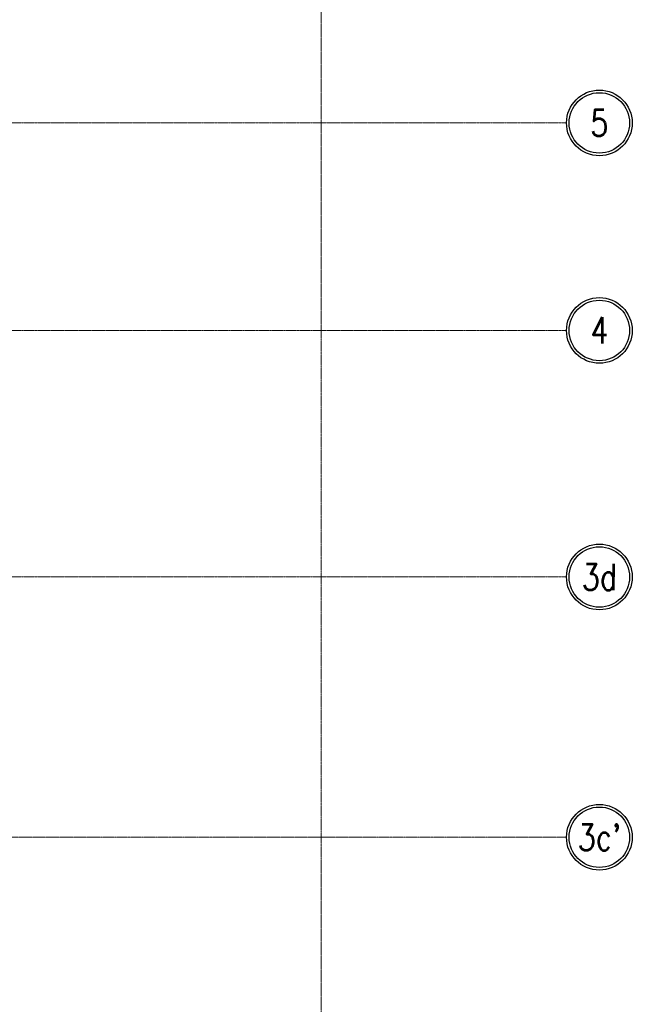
# Model space of a CAD drawing. Header units: centimetres. Extents: x 88729 to 133553, y -16225 to 14174.
# Tile 54 of 106: x 94161 to 94766, y -14239 to -13266. Entities that reach past the tile are written whole.
import ezdxf
from ezdxf.enums import TextEntityAlignment as Align

# ---------------------------------------------------------------- set-up
doc = ezdxf.new("R2010")
doc.units = ezdxf.units.CM
doc.linetypes.add('ACAD_ISO04W100', pattern=[30.5, 24, -3, 0.5, -3])
doc.linetypes.add('CENTER2', pattern=[1.125, 0.75, -0.125, 0.125, -0.125])
for name, color, linetype in [('A-OS', 252, 'CENTER2'), ('E_PODKLAD', 7, 'Continuous'), ('R-MET-IWE', 252, 'Continuous')]:
    doc.layers.add(name, color=color, linetype=linetype)
doc.styles.add('ROMANS', font='ROMANS.SHX', dxfattribs={"width": 0.6})
doc.styles.get("Standard").update_dxf_attribs({"font": 'txt.shx'})

# ---------------------------------------------------------------- blocks, each defined once
blk = doc.blocks.new('OSKA_D')
at = {"linetype": 'Continuous'}
for radius in [25, 23]:
    blk.add_circle((0, -25), radius, dxfattribs=at)
at = {"style": 'ROMANS', "width": 0.8, "flags": 4}
blk.add_attdef('OS', text='', height=20, dxfattribs=at).set_placement((0, -25), align=Align.MIDDLE_CENTER)
blk = doc.blocks.new('A$Ce817dbbb')
at = {"layer": 'A-OS', "color": 252, "lineweight": 9, "ltscale": 2}
for p, q in [((3056.6, -22825.03), (3056.6, -26625.91)), ((-2558.23, -23833.77), (3298.95, -23833.77)), ((-2558.23, -24038.77), (3298.95, -24038.77)), ((-2558.23, -24282.27), (3298.95, -24282.27)), ((-153.4, -24539.38), (3298.95, -24539.38))]:
    blk.add_line(p, q, dxfattribs=at)
at = {"layer": 'A-OS', "color": 252, "linetype": 'ACAD_ISO04W100', "lineweight": 9, "ltscale": 5, "xscale": 1.297612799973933, "yscale": 1.297612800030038, "zscale": 1.2976128, "rotation": 359.8402543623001}
for p, values in [((3331.48, -23801.33), {'OS': '5'}), ((3331.48, -24006.33), {'OS': '4'}), ((3331.48, -24249.83), {'OS': '3d'}), ((3331.48, -24506.94), {'OS': "3c'"})]:
    blk.add_blockref('OSKA_D', p, dxfattribs=at).add_auto_attribs(values)
at = {"layer": 'R-MET-IWE', "color": 252, "lineweight": 9, "width": 0.75}
for tag, rotation, p in [('0-', 90, (-1139.05, -4143.61)), ('0-', 90, (-1113.05, -4143.61)), ('0-', 90, (-1087.05, -4143.61)), ('2-', 90, (-796.05, -4143.61)), ('2-', 90, (-505.05, -4143.61)), ('0-', 90, (-480.05, -4143.61)), ('0-', 90, (-456.05, -4143.61)), ('2-', 90, (-166.05, -4143.61)), ('2-', 90, (-625.66, -4833.61)), ('2-', 90, (-599.66, -4833.61)), ('2-', 90, (-573.66, -4833.61)), ('0-', 180, (-2169.64, -4848.47)), ('0-', 180, (-2169.64, -4873.47)), ('0-', 180, (-2169.64, -4899.47)), ('-2', 90, (-1661.47, -4961.65)), ('-2', 90, (-1636.47, -4961.65)), ('0-', 270, (-1489.78, -4968.06)), ('0-', 270, (-1464.78, -4968.06)), ('0-', 270, (-1439.78, -4968.06)), ('0-', 270, (-1364.78, -4968.06)), ('0-', 270, (-1339.78, -4968.06)), ('0-', 270, (-1314.78, -4968.06)), ('0-', 270, (328.22, -4968.06)), ('0-', 270, (354.22, -4968.06)), ('0-', 270, (1256.22, -4968.06)), ('0-', 270, (1282.22, -4968.06)), ('0-', 90, (-513.05, -5496.61)), ('0-', 90, (-487.05, -5496.61)), ('K.S.-', 90, (-487.05, -5766.11)), ('0-', 90, (-513.05, -5766.11)), ('1-', 90, (-539.05, -6114.61)), ('0-', 90, (-513.05, -6114.61)), ('0-', 90, (-487.05, -6114.61)), ('0-', 90, (301.95, -6545.61)), ('0-', 90, (327.95, -6545.61)), ('0-', 90, (353.95, -6545.61)), ('0-', 90, (416.11, -6545.61)), ('0-', 90, (1255.95, -6545.61)), ('0-', 90, (1281.95, -6545.61)), ('1-', 90, (2382.95, -6845.61)), ('1-', 90, (2408.95, -6845.61)), ('1-', 90, (2434.95, -6845.61)), ('1-', 90, (2827.95, -6845.61)), ('1-', 90, (2853.95, -6845.61)), ('1-', 90, (2879.95, -6845.61)), ('<-2', 90, (-910.64, -10482.41)), ('2->', 90, (-718.15, -10854.38)), ('2->', 90, (-692.15, -10854.38)), ('2->', 90, (-744.15, -10870.8)), ('-0', 90, (-186.09, -12450.12)), ('1-', 90, (2264.47, -12866.38)), ('1-', 90, (2290.47, -12866.38)), ('1-', 90, (2316.47, -12866.38)), ('1-', 90, (2709.47, -12866.38)), ('1-', 90, (2735.47, -12866.38)), ('1-', 90, (2761.47, -12866.38)), ('<-KL', 90, (-700.01, -16780.91)), ('-0', 90, (-179.94, -18957.53)), ('0->', 90, (-1257.53, -23179.05)), ('0->', 90, (-1231.53, -23179.05)), ('0->', 90, (-1205.53, -23179.05)), ('0->', 90, (-600.53, -23179.05)), ('0->', 90, (-574.53, -23179.05)), ('0->', 90, (-1692.53, -24074.05)), ('0->', 90, (-1666.53, -24074.05)), ('0->', 90, (-1640.53, -24074.05)), ('0->', 90, (-1486.53, -24074.05)), ('0->', 90, (-1460.53, -24074.05)), ('0->', 90, (-1434.53, -24074.05)), ('<-0', 90, (-499.82, -24383.56)), ('<-0', 90, (-298.11, -24383.56)), ('<-0', 180, (-587.12, -25088.86)), ('<-0', 270, (-496.63, -25202.68)), ('<-0', 180, (-1353.25, -25419.36)), ('<-0', 180, (-1187.25, -25444.1)), ('<-0', 90, (-179.61, -25454.22)), ('<-0', 90, (-69.59, -26375.36)), ('<-0', 90, (-43.59, -26375.36))]:
    blk.add_attdef(tag, text='', height=17, rotation=rotation, dxfattribs=at).set_placement(p, align=Align.MIDDLE)
for tag, p in [('2-', (1424.81, -4179.2)), ('2-', (1424.81, -4205.2)), ('K.S.-', (-76.89, -4264.2)), ('KL-', (-613.13, -4292.18)), ('1-', (-613.13, -4312.18)), ('1-', (-613.13, -4332.18)), ('K.S.-', (1414.13, -4333.66)), ('0-', (-70.19, -4341.2)), ('0-', (469.81, -4341.2)), ('1-', (-613.13, -4352.18)), ('0-', (-70.19, -4367.2)), ('1-', (469.81, -4367.2)), ('0-', (1424.81, -4361.2)), ('0-', (1099.81, -4368.2)), ('2-', (1424.81, -4387.2)), ('1-', (-70.19, -4393.2)), ('1-', (469.81, -4393.2)), ('1-', (1099.81, -4394.2)), ('2-', (1424.81, -4413.2)), ('2-', (-70.19, -4419.2)), ('2-', (1099.81, -4420.2)), ('K.S.-', (-76.89, -4445.2)), ('2-', (469.81, -4444.2)), ('2-', (1099.81, -4446.2)), ('2-', (469.81, -4470.2)), ('2-', (-825.19, -4496.2)), ('2-', (-825.19, -4522.2)), ('2-', (-70.19, -4574.2)), ('2-', (-70.19, -4600.2)), ('K.S.-', (1089.13, -4600.66)), ('2-', (1099.81, -4653.2)), ('2-', (-70.19, -4669.2)), ('2-', (1099.81, -4679.2)), ('1-', (-70.19, -4695.2)), ('-1', (1806.78, -4690.78)), ('2-', (1099.81, -4705.2)), ('-1', (1806.78, -4716.3)), ('K.S.-', (-73.2, -4721.2)), ('-1', (1806.78, -4743.07)), ('FR-', (-70.19, -4747.2)), ('0-', (-1066.19, -6382.7)), ('0-', (-1066.19, -6408.7)), ('2-', (1729.81, -6586.2)), ('2-', (1729.81, -6612.2)), ('2-', (1729.81, -6638.2)), ('2-', (1729.81, -6664.2)), ('K.S.-', (469.81, -6788.2)), ('1-', (-962.19, -6915.2)), ('1-', (-460.19, -6923.2)), ('1-', (469.81, -6923.2)), ('2-', (1729.81, -6923.2)), ('1-', (-460.19, -6949.2)), ('1-', (469.81, -6949.2)), ('2-', (1729.81, -6949.2)), ('K.S.-', (2901.81, -6960.2)), ('2-', (1729.81, -6975.2)), ('2-', (1729.81, -7001.2)), ('2-', (-460.19, -7026.2)), ('0-', (469.81, -7026.2)), ('2-', (-460.19, -7052.2)), ('0-', (469.81, -7052.2)), ('2-', (-460.19, -7078.2)), ('2-', (469.81, -7078.2)), ('1-', (2901.81, -7088.2)), ('2-', (469.81, -7104.2)), ('1-', (2901.81, -7114.2)), ('0-', (1729.81, -7131.2)), ('2-', (-460.19, -7141.2)), ('0-', (1729.81, -7157.2)), ('2-', (-460.19, -7167.2)), ('2-', (469.81, -7181.2)), ('2-', (1729.81, -7183.2)), ('0-', (-460.19, -7193.2)), ('2-', (469.81, -7207.2)), ('K.S.-', (-470.87, -7217.66)), ('2-', (1729.81, -7209.2)), ('2-', (469.81, -7233.2)), ('2-', (1729.81, -7235.2)), ('1-', (-460.19, -7245.2)), ('2-', (469.81, -7259.2)), ('2-', (1729.81, -7261.2)), ('2-', (1729.81, -7287.2)), ('2-', (-460.19, -7297.2)), ('2->', (-943.67, -10542.97)), ('-1', (1688.29, -10711.55)), ('-1', (1688.29, -10737.55)), ('-1', (1688.29, -10763.55)), ('<-2', (1685.55, -12605.39)), ('2->', (1611.33, -12636.47)), ('2->', (1611.33, -12658.97)), ('2->', (1590.77, -12684.97)), ('K.S.-', (2783.33, -12980.97)), ('2->', (-578.67, -13046.97)), ('2->', (-578.67, -13072.97)), ('<-2', (-476.88, -13105.94)), ('1-', (2783.33, -13108.97)), ('1-', (2783.33, -13134.97)), ('<-1', (-610.79, -16857.83)), ('<-1', (-610.79, -16877.83)), ('<-1', (1688.29, -17218.96)), ('<-1', (1688.29, -17244.96)), ('<-1', (1688.29, -17270.96)), ('<-1', (-478.91, -18553.43)), ('<-0', (-2287.98, -23879.57)), ('<-0', (-2287.98, -23905.57)), ('<-0', (-2287.98, -23931.57)), ('<-0', (-343.08, -24738.18)), ('<-0', (-478.91, -25059.68))]:
    blk.add_attdef(tag, text='', height=17, dxfattribs=at).set_placement(p, align=Align.MIDDLE)

msp = doc.modelspace()

# ---------------------------------------------------------------- block references
at = {"layer": 'E_PODKLAD'}
msp.add_blockref('A$Ce817dbbb', (91401.87, 10465.39), dxfattribs=at)

doc.saveas('drawing.dxf')
